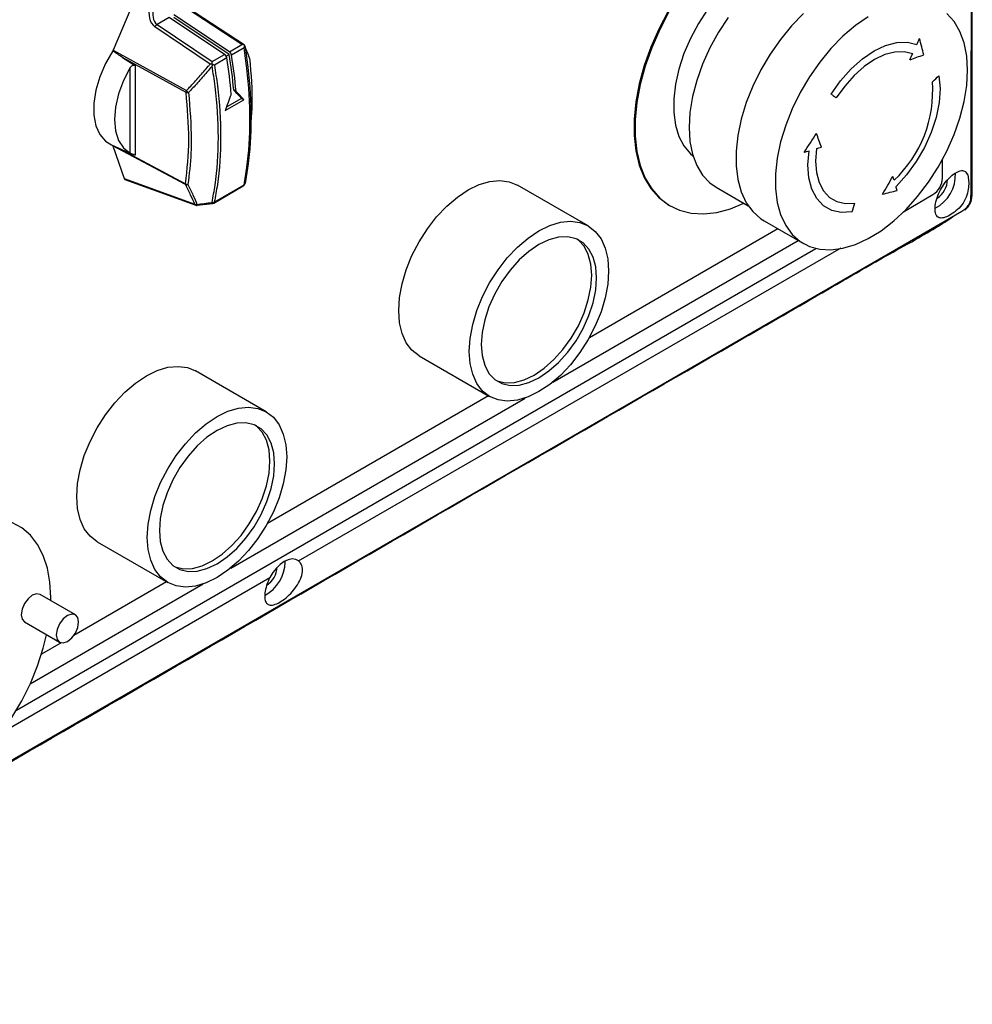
# Model space of a CAD drawing. Header units: millimetres. Extents: x 7146 to 9108, y -1574 to -663.
# Tile 254 of 256: x 8670 to 8810, y -1418 to -1273. Entities that reach past the tile are written whole.
import ezdxf

# ---------------------------------------------------------------- set-up
doc = ezdxf.new("R2010")
doc.units = ezdxf.units.MM
doc.header["$LTSCALE"] = 3

msp = doc.modelspace()

# ---------------------------------------------------------------- linework, layer by layer
at = {"linetype": 'Continuous', "lineweight": 30}
for p, q in [((8687.35, -1268.16), (8683.35, -1277.58)), ((8702.28, -1276.74), (8694.05, -1271.35)), ((8702.63, -1276.78), (8694.3, -1271.33)), ((8691.58, -1272.78), (8689.82, -1273.8)), ((8699.76, -1278.2), (8691.58, -1272.78)), ((8700.44, -1278.18), (8692.26, -1272.76)), ((8700.47, -1277.79), (8692.29, -1272.37)), ((8697.65, -1279.6), (8689.51, -1274.14)), ((8689.82, -1273.8), (8697.94, -1279.25)), ((8700.47, -1277.79), (8702.28, -1276.74)), ((8702.62, -1277.24), (8700.79, -1278.3)), ((8702.67, -1276.82), (8702.62, -1276.79)), ((8702.68, -1276.87), (8702.67, -1276.85)), ((8702.68, -1276.88), (8702.68, -1276.87)), ((8683.35, -1277.58), (8694.15, -1283.52)), ((8694.09, -1283.78), (8684.75, -1278.64)), ((8697.94, -1279.25), (8699.76, -1278.2)), ((8700.08, -1278.71), (8698.25, -1279.77)), ((8699.98, -1278.45), (8700.44, -1278.18)), ((8685.88, -1292.72), (8685.88, -1280.12)), ((8686.57, -1279.79), (8686.57, -1293.03)), ((8702.24, -1284.65), (8700.06, -1285.91)), ((8701.45, -1283.63), (8701.09, -1283.42)), ((8702.24, -1284.65), (8702.59, -1284.86)), ((8699.86, -1286.44), (8702.59, -1284.86)), ((8703.53, -1290.84), (8703.68, -1288.34)), ((8683.09, -1291.49), (8686.17, -1292.85)), ((8694.02, -1297.33), (8683.31, -1291.63)), ((8683.31, -1291.63), (8684.98, -1296.45)), ((8684.11, -1291.94), (8694.01, -1297.21)), ((8805.41, -1296.37), (8805.41, -1293.6)), ((8684.98, -1296.45), (8695.36, -1300.23)), ((8685.09, -1296.58), (8695.51, -1300.37)), ((8698.15, -1300.06), (8702.51, -1297.54)), ((8698.24, -1299.91), (8702.61, -1297.39)), ((8702.76, -1297.2), (8702.76, -1297.17)), ((8753.26, -1303.41), (8742.87, -1297.41)), ((8772.1, -1297.73), (8776.81, -1300.45)), ((8799.65, -1301.33), (8804, -1298.82)), ((8695.74, -1300.39), (8697.96, -1300.12)), ((8765.19, -1300.39), (8765.33, -1300.47)), ((8809.71, -1299.3), (8809.71, -1299.28)), ((8779.15, -1302.67), (8784.95, -1306.02)), ((8781.18, -1303.84), (8753.43, -1319.86)), ((8748.04, -1326.4), (8784.15, -1305.56)), ((8669.12, -1374.64), (8786.75, -1306.74)), ((8710.65, -1352.71), (8790.49, -1306.62)), ((8728.37, -1322.52), (8738.76, -1328.52)), ((8705.89, -1330.76), (8695.49, -1324.76)), ((8700.66, -1353.75), (8743.99, -1328.74)), ((8738.59, -1328.42), (8706.05, -1347.21)), ((8680.99, -1349.87), (8691.39, -1355.87)), ((8708.68, -1352.87), (8708.67, -1352.71)), ((8666.69, -1378.09), (8706.42, -1355.15)), ((8671.13, -1370.8), (8696.61, -1356.09)), ((8691.22, -1355.77), (8677.56, -1363.66)), ((8677.79, -1360.62), (8672.63, -1357.64)), ((8670.3, -1361.67), (8675.46, -1364.65)), ((8675.69, -1364.74), (8672.81, -1366.4))]:
    msp.add_line(p, q, dxfattribs=at)
at = {"linetype": 'Continuous', "lineweight": 30, "flags": 128}
for points in [[(8809.64, -1298.82), (8809.64, -1298.82), (8809.64, -1297.18), (8809.64, -1290.65), (8809.65, -1264.52), (8809.65, -1160.01), (8809.65, -1121.47), (8809.64, -1083.62), (8809.64, -1074.76), (8809.64, -1074.76)], [(8785.63, -1263.75), (8785.52, -1263.71), (8784.09, -1263.35), (8782.53, -1263.33), (8780.87, -1263.63), (8779.15, -1264.26), (8777.39, -1265.2), (8775.65, -1266.43), (8773.95, -1267.92), (8772.34, -1269.64), (8770.84, -1271.57), (8769.49, -1273.64), (8768.32, -1275.83), (8767.35, -1278.07), (8766.6, -1280.34), (8766.1, -1282.57), (8765.84, -1284.72), (8765.84, -1286.75), (8766.1, -1288.61), (8766.6, -1290.26), (8767.35, -1291.66), (8768.32, -1292.79), (8768.68, -1293.1)], [(8765.01, -1271.84), (8763.64, -1274.46), (8762.47, -1277.14), (8761.51, -1279.84), (8760.78, -1282.53), (8760.29, -1285.17), (8760.04, -1287.71), (8760.04, -1290.13), (8760.29, -1292.39), (8760.78, -1294.46), (8761.51, -1296.3), (8762.47, -1297.9), (8763.64, -1299.23), (8765.01, -1300.28), (8765.19, -1300.39)], [(8765.15, -1271.92), (8763.78, -1274.54), (8762.61, -1277.22), (8761.65, -1279.93), (8760.93, -1282.61), (8760.43, -1285.25), (8760.19, -1287.79), (8760.19, -1290.21), (8760.43, -1292.47), (8760.93, -1294.54), (8761.65, -1296.38), (8762.61, -1297.98), (8763.78, -1299.32), (8765.15, -1300.36), (8766.69, -1301.1), (8768.4, -1301.53), (8770.23, -1301.63), (8772.17, -1301.42), (8774.19, -1300.89), (8776.18, -1300.09)], [(8773.87, -1272.75), (8772.43, -1274.94), (8771.16, -1277.24), (8770.09, -1279.61), (8769.24, -1282.01), (8768.61, -1284.39), (8768.24, -1286.71), (8768.11, -1288.92), (8768.24, -1290.99), (8768.61, -1292.87), (8769.24, -1294.53), (8770.09, -1295.94), (8771.16, -1297.08), (8772.1, -1297.73)], [(8784.96, -1272.17), (8783.19, -1273.97), (8781.54, -1275.98), (8780.02, -1278.15), (8778.66, -1280.45), (8777.49, -1282.84), (8776.52, -1285.27), (8775.79, -1287.7), (8775.29, -1290.1), (8775.04, -1292.4), (8775.04, -1294.58), (8775.29, -1296.6), (8775.79, -1298.42), (8776.52, -1300), (8777.49, -1301.32), (8778.66, -1302.36), (8779.15, -1302.67)], [(8794.47, -1272.65), (8792.59, -1273.95), (8790.75, -1275.52), (8788.99, -1277.32), (8787.33, -1279.32), (8785.81, -1281.5), (8784.46, -1283.8), (8783.29, -1286.18), (8782.32, -1288.62), (8781.58, -1291.05), (8781.09, -1293.44), (8780.83, -1295.75), (8780.83, -1297.93), (8781.09, -1299.95), (8781.58, -1301.76), (8782.32, -1303.35), (8783.29, -1304.67), (8784.46, -1305.7), (8785.81, -1306.44), (8787.33, -1306.85), (8788.99, -1306.95), (8790.75, -1306.71), (8792.59, -1306.16), (8794.47, -1305.29), (8796.36, -1304.13), (8798.22, -1302.69), (8800.03, -1301), (8801.74, -1299.09), (8803.33, -1297), (8804.78, -1294.76), (8806.04, -1292.41), (8807.11, -1289.99), (8807.96, -1287.55), (8808.58, -1285.14), (8808.96, -1282.78), (8809.09, -1280.53)], [(8809.09, -1280.53), (8808.96, -1278.43), (8808.58, -1276.51), (8807.96, -1274.8), (8807.11, -1273.35), (8806.04, -1272.17)], [(8789, -1284.02), (8790.4, -1282.06), (8791.95, -1280.32), (8793.61, -1278.85), (8795.32, -1277.68), (8797.03, -1276.87), (8798.68, -1276.43), (8800.24, -1276.39), (8801.63, -1276.73)], [(8683.31, -1277.68), (8682.24, -1279.55), (8681.39, -1281.5), (8680.8, -1283.47), (8680.5, -1285.36), (8680.5, -1287.13), (8680.8, -1288.68), (8681.38, -1289.97), (8682.22, -1290.95), (8683.09, -1291.49)], [(8684.75, -1278.64), (8686.22, -1279.57), (8686.57, -1279.79)], [(8801.01, -1278.1), (8799.77, -1277.79), (8798.39, -1277.84), (8796.91, -1278.22), (8795.39, -1278.95), (8793.86, -1279.98), (8792.39, -1281.3), (8791.01, -1282.85), (8789.76, -1284.59)], [(8685.88, -1280.12), (8684.89, -1282.03), (8684.15, -1283.99), (8683.69, -1285.93), (8683.54, -1287.77), (8683.69, -1289.43), (8684.15, -1290.84), (8684.89, -1291.95), (8685.88, -1292.72)], [(8804.88, -1281.34), (8805.04, -1283.22), (8804.9, -1285.28), (8804.46, -1287.45), (8803.74, -1289.66), (8802.75, -1291.86), (8801.53, -1293.96), (8800.12, -1295.9), (8798.56, -1297.62)], [(8789.76, -1284.59), (8789.67, -1284.52), (8789.57, -1284.45), (8789.48, -1284.38), (8789.38, -1284.31), (8789.29, -1284.24), (8789.19, -1284.16), (8789.1, -1284.09), (8789, -1284.02)], [(8792.07, -1301.37), (8790.51, -1301.45), (8789.1, -1301.13), (8787.88, -1300.44), (8786.9, -1299.39), (8786.17, -1298.01), (8785.74, -1296.34), (8785.6, -1294.45), (8785.76, -1292.38)], [(8786.87, -1292.04), (8786.72, -1293.88), (8786.85, -1295.57), (8787.24, -1297.05), (8787.89, -1298.28), (8788.76, -1299.22), (8789.85, -1299.84), (8791.11, -1300.12), (8792.5, -1300.05)], [(8728.37, -1322.52), (8728.37, -1322.52), (8727.32, -1321.71), (8726.48, -1320.61), (8725.87, -1319.25), (8725.49, -1317.66), (8725.37, -1315.88), (8725.49, -1313.96), (8725.87, -1311.93), (8726.48, -1309.86), (8727.32, -1307.79), (8728.37, -1305.78), (8729.59, -1303.86), (8730.96, -1302.1), (8732.45, -1300.53), (8734.01, -1299.2), (8735.62, -1298.12), (8737.22, -1297.34), (8738.79, -1296.87), (8740.27, -1296.73), (8741.64, -1296.91), (8742.87, -1297.41)], [(8607.13, -1417.36), (8607.13, -1417.36), (8608.54, -1416.54), (8614.2, -1413.28), (8636.83, -1400.22), (8727.34, -1347.97), (8767.78, -1324.62), (8800.56, -1305.7), (8808.23, -1301.27), (8808.23, -1301.27)], [(8756.27, -1310.05), (8756.14, -1311.97), (8755.76, -1313.99), (8755.15, -1316.07), (8754.31, -1318.14), (8753.26, -1320.15), (8752.04, -1322.06), (8750.67, -1323.83), (8749.18, -1325.4), (8747.62, -1326.73), (8746.01, -1327.8), (8744.41, -1328.58), (8742.84, -1329.05), (8741.36, -1329.2), (8739.99, -1329.02), (8738.76, -1328.52), (8737.72, -1327.71), (8736.88, -1326.61), (8736.26, -1325.25), (8735.89, -1323.66), (8735.76, -1321.88), (8735.89, -1319.96), (8736.26, -1317.93), (8736.88, -1315.86), (8737.72, -1313.79), (8738.76, -1311.78), (8739.99, -1309.86), (8741.36, -1308.1), (8742.84, -1306.53), (8744.41, -1305.2), (8746.01, -1304.12), (8747.62, -1303.34), (8749.18, -1302.87), (8750.67, -1302.73), (8752.04, -1302.91), (8753.26, -1303.41), (8754.31, -1304.22), (8755.15, -1305.32), (8755.76, -1306.68), (8756.14, -1308.27), (8756.27, -1310.05)], [(8737.53, -1320.86), (8737.66, -1322.49), (8738.04, -1323.92), (8738.66, -1325.11), (8739.51, -1326.02), (8740.56, -1326.62), (8741.77, -1326.9), (8743.11, -1326.85), (8744.54, -1326.46), (8746.01, -1325.76), (8747.49, -1324.76), (8748.91, -1323.5), (8750.26, -1322), (8751.47, -1320.32), (8752.51, -1318.51), (8753.36, -1316.62), (8753.99, -1314.71), (8754.37, -1312.84), (8754.5, -1311.07), (8754.37, -1309.44), (8753.99, -1308.01), (8753.36, -1306.82), (8752.51, -1305.91), (8751.47, -1305.31), (8750.26, -1305.03), (8748.91, -1305.08), (8747.49, -1305.46), (8746.01, -1306.17), (8744.54, -1307.17), (8743.11, -1308.43), (8741.77, -1309.93), (8740.56, -1311.61), (8739.51, -1313.42), (8738.66, -1315.31), (8738.04, -1317.22), (8737.66, -1319.09), (8737.53, -1320.86)], [(8739.67, -1326.13), (8739.85, -1326.21), (8741.06, -1326.49), (8742.4, -1326.44), (8743.83, -1326.06), (8745.31, -1325.35), (8746.78, -1324.36), (8748.21, -1323.09), (8749.55, -1321.59), (8750.76, -1319.91), (8751.81, -1318.1), (8752.65, -1316.21), (8753.28, -1314.3), (8753.66, -1312.43), (8753.79, -1310.66), (8753.66, -1309.03), (8753.28, -1307.6), (8752.65, -1306.41), (8751.81, -1305.51), (8751.65, -1305.39)], [(8680.99, -1349.87), (8680.99, -1349.87), (8679.95, -1349.06), (8679.11, -1347.96), (8678.49, -1346.6), (8678.12, -1345.01), (8677.99, -1343.23), (8678.12, -1341.31), (8678.49, -1339.28), (8679.11, -1337.21), (8679.95, -1335.14), (8680.99, -1333.13), (8682.22, -1331.21), (8683.59, -1329.45), (8685.07, -1327.88), (8686.64, -1326.55), (8688.24, -1325.47), (8689.85, -1324.69), (8691.41, -1324.22), (8692.9, -1324.08), (8694.27, -1324.26), (8695.49, -1324.76)], [(8708.89, -1337.4), (8708.76, -1339.32), (8708.39, -1341.34), (8707.77, -1343.42), (8706.93, -1345.48), (8705.89, -1347.5), (8704.66, -1349.41), (8703.29, -1351.18), (8701.8, -1352.75), (8700.24, -1354.08), (8698.64, -1355.15), (8697.03, -1355.93), (8695.47, -1356.4), (8693.98, -1356.55), (8692.61, -1356.37), (8691.39, -1355.87), (8690.34, -1355.06), (8689.5, -1353.96), (8688.89, -1352.6), (8688.51, -1351.01), (8688.38, -1349.23), (8688.51, -1347.31), (8688.89, -1345.28), (8689.5, -1343.21), (8690.34, -1341.14), (8691.39, -1339.13), (8692.61, -1337.21), (8693.98, -1335.45), (8695.47, -1333.88), (8697.03, -1332.55), (8698.64, -1331.47), (8700.24, -1330.69), (8701.8, -1330.22), (8703.29, -1330.08), (8704.66, -1330.26), (8705.89, -1330.76), (8706.93, -1331.57), (8707.77, -1332.67), (8708.39, -1334.03), (8708.76, -1335.62), (8708.89, -1337.4)], [(8690.15, -1348.21), (8690.28, -1349.84), (8690.66, -1351.27), (8691.29, -1352.46), (8692.14, -1353.36), (8693.18, -1353.97), (8694.39, -1354.25), (8695.73, -1354.2), (8697.16, -1353.81), (8698.64, -1353.11), (8700.11, -1352.11), (8701.54, -1350.85), (8702.88, -1349.35), (8704.09, -1347.67), (8705.14, -1345.86), (8705.99, -1343.97), (8706.61, -1342.06), (8706.99, -1340.19), (8707.12, -1338.42), (8706.99, -1336.79), (8706.61, -1335.36), (8705.99, -1334.17), (8705.14, -1333.26), (8704.09, -1332.66), (8702.88, -1332.38), (8701.54, -1332.43), (8700.11, -1332.81), (8698.64, -1333.52), (8697.16, -1334.51), (8695.73, -1335.78), (8694.39, -1337.28), (8693.18, -1338.96), (8692.14, -1340.77), (8691.29, -1342.66), (8690.66, -1344.57), (8690.28, -1346.44), (8690.15, -1348.21)], [(8692.29, -1353.48), (8692.48, -1353.56), (8693.69, -1353.84), (8695.03, -1353.79), (8696.46, -1353.41), (8697.93, -1352.7), (8699.4, -1351.7), (8700.83, -1350.44), (8702.17, -1348.94), (8703.38, -1347.26), (8704.43, -1345.45), (8705.28, -1343.56), (8705.9, -1341.65), (8706.29, -1339.78), (8706.41, -1338.01), (8706.29, -1336.38), (8705.9, -1334.95), (8705.28, -1333.76), (8704.43, -1332.86), (8704.27, -1332.74)], [(8674.17, -1358.53), (8674.17, -1358.09), (8674.05, -1355.84), (8673.68, -1353.77), (8673.07, -1351.91), (8672.23, -1350.29), (8671.17, -1348.93), (8669.91, -1347.84), (8668.46, -1347.06)], [(8710.65, -1352.71), (8710.22, -1352.48), (8709.7, -1352.41), (8709.13, -1352.52), (8708.54, -1352.79), (8707.94, -1353.21), (8707.37, -1353.76), (8706.85, -1354.42), (8706.42, -1355.15)], [(8672.63, -1357.64), (8672.09, -1357.53), (8671.46, -1357.75), (8670.83, -1358.26), (8670.3, -1358.98), (8669.94, -1359.8), (8669.81, -1360.61), (8669.94, -1361.26), (8670.3, -1361.67), (8670.3, -1361.67)], [(8678.27, -1361.68), (8678.15, -1361.03), (8677.79, -1360.62), (8677.25, -1360.51), (8676.62, -1360.73), (8675.99, -1361.24), (8675.46, -1361.96), (8675.1, -1362.78), (8674.97, -1363.59), (8675.1, -1364.24), (8675.46, -1364.65), (8675.99, -1364.76), (8676.62, -1364.54), (8677.25, -1364.03), (8677.79, -1363.31), (8678.15, -1362.48), (8678.27, -1361.68)], [(8668.46, -1375.71), (8669.91, -1373.26), (8671.17, -1370.72), (8672.23, -1368.14), (8673.07, -1365.54), (8673.56, -1363.56)]]:
    msp.add_lwpolyline(points, dxfattribs=at)
at = {"linetype": 'Continuous', "lineweight": 30}
for centre, radius, start, end in [((8690.25, -1274.5), 0.827, 121.9315, 154.6505), ((8577.06, -1175.81), 246.21, 335.8018, 336.0213), ((8619.49, -1324.06), 188.79, 14.0455, 14.7901), ((8699.3, -1278.85), 0.795, 9.9211, 54.3777), ((8630.18, -1290.1), 70.82, 4.9091, 9.2536), ((8631.08, -1289.48), 70.28, 4.9469, 9.253), ((8700, -1278.44), 0.795, 9.9211, 54.3777), ((8630.88, -1289.69), 70.82, 4.9091, 9.2536), ((8580.56, -1177.42), 242.35, 335.2286, 335.4544), ((8747.27, -1126.85), 161.2, 289.3272, 290.0877), ((8675.34, -1136.51), 194.31, 311.4265, 311.8106), ((8785.94, -1283.58), 18.02, 313.2172, 4.3715), ((8694.79, -1283.8), 0.699, 156.5986, 178.1905), ((8694.35, -1283.02), 0.798, 251.1614, 277.0952), ((8695.19, -1282.75), 1.29, 216.388, 234.9713), ((8579.74, -1158.38), 245.29, 326.8274, 327.601), ((8608.74, -1354.73), 189.57, 19.3786, 20.0263), ((8728.54, -1102.58), 198.24, 287.1125, 287.3251), ((8726.52, -1095.93), 205.18, 286.575, 286.7794), ((8585.98, -1175.19), 244.17, 329.6007, 330.309), ((8662.19, -1339.77), 142.74, 17.5575, 17.8025), ((8801.63, -1295.82), 5.69, 298.2965, 1.6222), ((8694.4, -1296.63), 0.701, 235.9538, 266.9798), ((8694.38, -1297.21), 0.376, 179.5089, 197.8522), ((8694.19, -1296.82), 0.531, 251.3073, 288.4021), ((8702.26, -1297.1), 0.5, 299.9973, 348.9943), ((8702.4, -1297.36), 0.21, 302.2045, 352.5402), ((8702.48, -1297.14), 0.281, 297.4523, 347.2059), ((8663.6, -1339.37), 141.27, 16.9479, 17.1893), ((8802.34, -1296.23), 3.07, 302.605, 357.395), ((8802.68, -1296.44), 3.47, 303.9379, 357.3162), ((8758.38, -1144.99), 158.43, 283.9521, 284.757), ((8695.55, -1299.74), 0.528, 248.4862, 285.4812), ((8695.61, -1300.11), 0.281, 205.6929, 248.8504), ((8695.68, -1299.9), 0.5, 250.0113, 277.0099), ((8695.96, -1300.24), 0.263, 180.9117, 215.7264), ((8697.98, -1299.4), 0.575, 263.2751, 297.6172), ((8698.18, -1299.96), 0.273, 181.0256, 215.029), ((8697.9, -1299.62), 0.5, 277.0705, 299.9973), ((8698.03, -1299.88), 0.214, 302.6852, 352.0596), ((8588.8, -1235.5), 213.68, 342.0447, 342.4161), ((8809.25, -1299.24), 0.462, 312.2058, 353.2367), ((8808.39, -1300.71), 0.473, 307.3438, 347.2907), ((8702.94, -1352.73), 5.74, 298.5332, 358.614), ((8704.03, -1353.37), 3.49, 303.6808, 356.0921)]:
    msp.add_arc(centre, radius, start, end, dxfattribs=at)
for centre, major_axis, ratio, start_param, end_param in [((8690.79, -1271.52), (0.92, 2.8), 0.701581, 1.618085, 2.94678), ((8691.07, -1271.56), (1.12, 2.31), 0.652842, 1.721196, 3.04989), ((8702.26, -1277.13), (0.709, -0.02), 0.55386, 0.96024, 1.54952), ((8683.65, -1277.63), (0.25, 0.433), 0.57759, 1.780363, 2.00147), ((8697.92, -1279.64), (0.02, 0.589), 0.02936, 4.852962, 5.442242), ((8654.96, -1266.15), (22.65, 69.26), 0.673999, 4.639277, 4.674395), ((8661.62, -1262.3), (51.04, -40.08), 0.163149, 0.788514, 0.823924), ((8661.62, -1262.3), (51.46, -40.41), 0.163149, 0.787951, 0.823068), ((8683.65, -1291.3), (0.25, 0.433), 0.577267, 2.53224, 2.677771), ((8685.31, -1296.13), (0.244, 0.441), 0.581189, 2.65916, 3.232623)]:
    msp.add_ellipse(centre, major_axis=major_axis, ratio=ratio, start_param=start_param, end_param=end_param, dxfattribs=at)
for points, knots in [([(8809.7, -1299.28), (8809.7, -1299.27), (8809.77, -1298.79), (8809.76, -1297.57), (8809.74, -1295.06), (8809.75, -1290.4), (8809.72, -1247.53), (8809.78, -1186.54), (8809.71, -1118.48), (8809.79, -1088.06), (8809.73, -1076.53), (8809.78, -1074.6), (8809.69, -1073.84), (8809.68, -1073.73)], [0, 0, 0, 0, 0.00018, 0.006676, 0.01594, 0.033563, 0.068651, 0.58623, 0.84502, 0.974415, 0.990607, 0.998701, 1, 1, 1, 1]), ([(8702.61, -1297.39), (8702.76, -1296.54), (8703.29, -1293.53), (8703.62, -1287.9), (8703.29, -1281.89), (8702.76, -1278.25), (8702.62, -1277.24)], [0, 0, 0, 0, 0.141717, 0.501027, 0.861502, 1, 1, 1, 1]), ([(8702.62, -1277.24), (8702.62, -1277.24), (8702.65, -1277.16), (8702.69, -1277.05), (8702.71, -1276.94), (8702.71, -1276.91)], [0, 0, 0, 0, 0.01262, 0.738582, 1, 1, 1, 1]), ([(8702.71, -1276.91), (8702.71, -1276.89), (8702.69, -1276.86), (8702.68, -1276.84), (8702.67, -1276.82)], [0, 0, 0, 0, 0.592706, 1, 1, 1, 1]), ([(8702.71, -1276.91), (8702.73, -1276.97), (8702.76, -1277.04), (8702.77, -1277.1), (8702.77, -1277.1)], [0, 0, 0, 0, 0.98248, 1, 1, 1, 1]), ([(8702.77, -1277.1), (8702.91, -1278.1), (8703.43, -1281.72), (8703.76, -1287.71), (8703.43, -1293.33), (8702.91, -1296.32), (8702.76, -1297.17)], [0, 0, 0, 0, 0.137458, 0.498368, 0.858112, 1, 1, 1, 1]), ([(8703.42, -1278.73), (8703.39, -1278.64), (8703.29, -1278.35), (8703.09, -1277.86), (8702.9, -1277.4), (8702.79, -1277.14), (8702.77, -1277.1)], [0, 0, 0, 0, 0.173057, 0.549639, 0.926158, 1, 1, 1, 1]), ([(8684.75, -1278.64), (8684.51, -1278.49), (8684.02, -1278.18), (8683.55, -1277.85), (8683.31, -1277.68)], [0, 0, 0, 0, 0.4992826, 1, 1, 1, 1]), ([(8703.42, -1278.73), (8703.63, -1281.08), (8703.93, -1284.41), (8703.66, -1287.39), (8703.58, -1288.27)], [0, 0, 0, 0, 0.706268, 1, 1, 1, 1]), ([(8685.88, -1280.12), (8685.93, -1280.05), (8686.01, -1279.92), (8686.18, -1279.8), (8686.34, -1279.75), (8686.47, -1279.74), (8686.54, -1279.78), (8686.57, -1279.79)], [0, 0, 0, 0, 0.285233, 0.518759, 0.702416, 0.857157, 1, 1, 1, 1]), ([(8694.15, -1283.52), (8694.3, -1283.36), (8694.92, -1282.69), (8696, -1281.5), (8697, -1280.35), (8697.55, -1279.72), (8697.65, -1279.6)], [0, 0, 0, 0, 0.128944, 0.522701, 0.916525, 1, 1, 1, 1]), ([(8697.92, -1279.9), (8697.83, -1280), (8697.29, -1280.64), (8696.29, -1281.78), (8695.22, -1282.98), (8694.6, -1283.65), (8694.45, -1283.81)], [0, 0, 0, 0, 0.077641, 0.473947, 0.870224, 1, 1, 1, 1]), ([(8697.65, -1279.6), (8697.65, -1279.6), (8697.74, -1279.59), (8697.84, -1279.57), (8697.94, -1279.56)], [0, 0, 0, 0, 0.013845, 1, 1, 1, 1]), ([(8697.91, -1299.97), (8698.07, -1299.12), (8698.63, -1296.11), (8698.98, -1290.49), (8698.63, -1284.5), (8698.08, -1280.9), (8697.92, -1279.9)], [0, 0, 0, 0, 0.140718, 0.501629, 0.861372, 1, 1, 1, 1]), ([(8697.92, -1279.9), (8697.92, -1279.9), (8697.95, -1279.81), (8697.97, -1279.72), (8698, -1279.63)], [0, 0, 0, 0, 0.01752, 1, 1, 1, 1]), ([(8697.94, -1279.56), (8697.95, -1279.57), (8697.96, -1279.59), (8697.98, -1279.62), (8698, -1279.63)], [0, 0, 0, 0, 0.401844, 1, 1, 1, 1]), ([(8698, -1279.63), (8698.02, -1279.65), (8698.11, -1279.69), (8698.2, -1279.74), (8698.25, -1279.76), (8698.25, -1279.77)], [0, 0, 0, 0, 0.261418, 0.98738, 1, 1, 1, 1]), ([(8698.25, -1279.77), (8698.41, -1280.78), (8698.97, -1284.39), (8699.32, -1290.4), (8698.96, -1296.04), (8698.4, -1299.06), (8698.24, -1299.91)], [0, 0, 0, 0, 0.1396659, 0.498976, 0.859452, 1, 1, 1, 1]), ([(8694.01, -1297.21), (8694.24, -1295.08), (8694.7, -1290.84), (8694.29, -1286.12), (8694.09, -1283.78)], [0, 0, 0, 0, 0.502097, 1, 1, 1, 1]), ([(8694.45, -1283.81), (8694.64, -1286.17), (8694.9, -1289.18), (8694.79, -1293.66), (8694.54, -1295.79), (8694.36, -1297.33)], [0, 0, 0, 0, 0.4977722, 0.6368495, 1, 1, 1, 1]), ([(8686.57, -1293.03), (8686.54, -1293.01), (8686.47, -1292.98), (8686.34, -1292.93), (8686.19, -1292.87), (8686.02, -1292.79), (8685.93, -1292.74), (8685.88, -1292.72)], [0, 0, 0, 0, 0.150876, 0.301489, 0.458144, 0.693436, 1, 1, 1, 1]), ([(8809.26, -1297.05), (8809.24, -1296.72), (8809.2, -1296.07), (8808.88, -1295.47), (8808.37, -1295.22), (8807.67, -1295.38), (8806.84, -1295.91), (8805.99, -1296.77), (8805.22, -1297.83), (8804.67, -1299.02), (8804.34, -1300.18), (8804.26, -1301.17), (8804.43, -1301.89), (8804.87, -1302.27), (8805.55, -1302.27), (8806.43, -1301.9), (8807.39, -1301.25), (8808.29, -1300.36), (8808.93, -1299.23), (8809.22, -1298.03), (8809.25, -1297.36), (8809.26, -1297.05)], [0, 0, 0, 0, 0.051963, 0.10388, 0.157046, 0.211891, 0.266703, 0.320255, 0.372931, 0.426028, 0.479252, 0.531831, 0.585183, 0.639795, 0.694794, 0.7483, 0.799879, 0.851243, 0.903818, 0.956198, 1, 1, 1, 1]), ([(8695.36, -1300.23), (8695.16, -1299.78), (8694.74, -1298.82), (8694.27, -1297.85), (8694.02, -1297.33)], [0, 0, 0, 0, 0.4652, 1, 1, 1, 1]), ([(8694.36, -1297.33), (8694.61, -1297.85), (8695.08, -1298.83), (8695.5, -1299.8), (8695.69, -1300.25)], [0, 0, 0, 0, 0.534815, 1, 1, 1, 1]), ([(8809.56, -1299.58), (8809.55, -1299.34), (8809.55, -1299.1), (8809.64, -1298.82), (8809.64, -1298.82)], [0, 0, 0, 0, 0.9999269, 1, 1, 1, 1]), ([(8695.69, -1300.25), (8696.05, -1300.2), (8696.79, -1300.11), (8697.53, -1300.02), (8697.91, -1299.97)], [0, 0, 0, 0, 0.483661, 1, 1, 1, 1]), ([(8808.67, -1301.08), (8808.81, -1300.97), (8809.12, -1300.72), (8809.48, -1300.14), (8809.68, -1299.63), (8809.69, -1299.36), (8809.69, -1299.29)], [0, 0, 0, 0, 0.256641, 0.586966, 0.90907, 1, 1, 1, 1]), ([(8808.85, -1300.81), (8808.9, -1300.77), (8809.02, -1300.67), (8809.2, -1300.44), (8809.37, -1300.16), (8809.5, -1299.86), (8809.54, -1299.67), (8809.56, -1299.58)], [0, 0, 0, 0, 0.1491377, 0.361726, 0.57659, 0.7904986, 1, 1, 1, 1]), ([(8606.28, -1417.92), (8606.77, -1417.68), (8607.79, -1417.17), (8609.49, -1416.14), (8612.12, -1414.59), (8650.16, -1392.77), (8704.86, -1361.07), (8762.7, -1327.64), (8787.53, -1313.36), (8795.85, -1308.49), (8801.12, -1305.61), (8804.58, -1303.63), (8806.43, -1302.39), (8807.22, -1301.85)], [0, 0, 0, 0, 0.00675, 0.014016, 0.025797, 0.046697, 0.578954, 0.845083, 0.910531, 0.948831, 0.970203, 0.987142, 1, 1, 1, 1]), ([(8808.23, -1301.27), (8808.23, -1301.27), (8808.44, -1301.14), (8808.65, -1300.98), (8808.85, -1300.81)], [0, 0, 0, 0, 0.000065, 1, 1, 1, 1]), ([(8706.42, -1355.15), (8706.24, -1355.55), (8705.89, -1356.33), (8705.65, -1357.45), (8705.64, -1358.37), (8705.9, -1358.99), (8706.42, -1359.26), (8707.17, -1359.14), (8708.08, -1358.68), (8709.04, -1357.95), (8709.94, -1357.01), (8710.69, -1355.94), (8711.16, -1354.81), (8711.26, -1353.78), (8711.03, -1353.08), (8710.75, -1352.8), (8710.65, -1352.71)], [0, 0, 0, 0, 0.073123, 0.146253, 0.219343, 0.293647, 0.369574, 0.445311, 0.518447, 0.589378, 0.660986, 0.735271, 0.811387, 0.88683, 0.96053, 1, 1, 1, 1])]:
    msp.add_open_spline(points, degree=3, knots=knots, dxfattribs=at)

doc.saveas('drawing.dxf')
